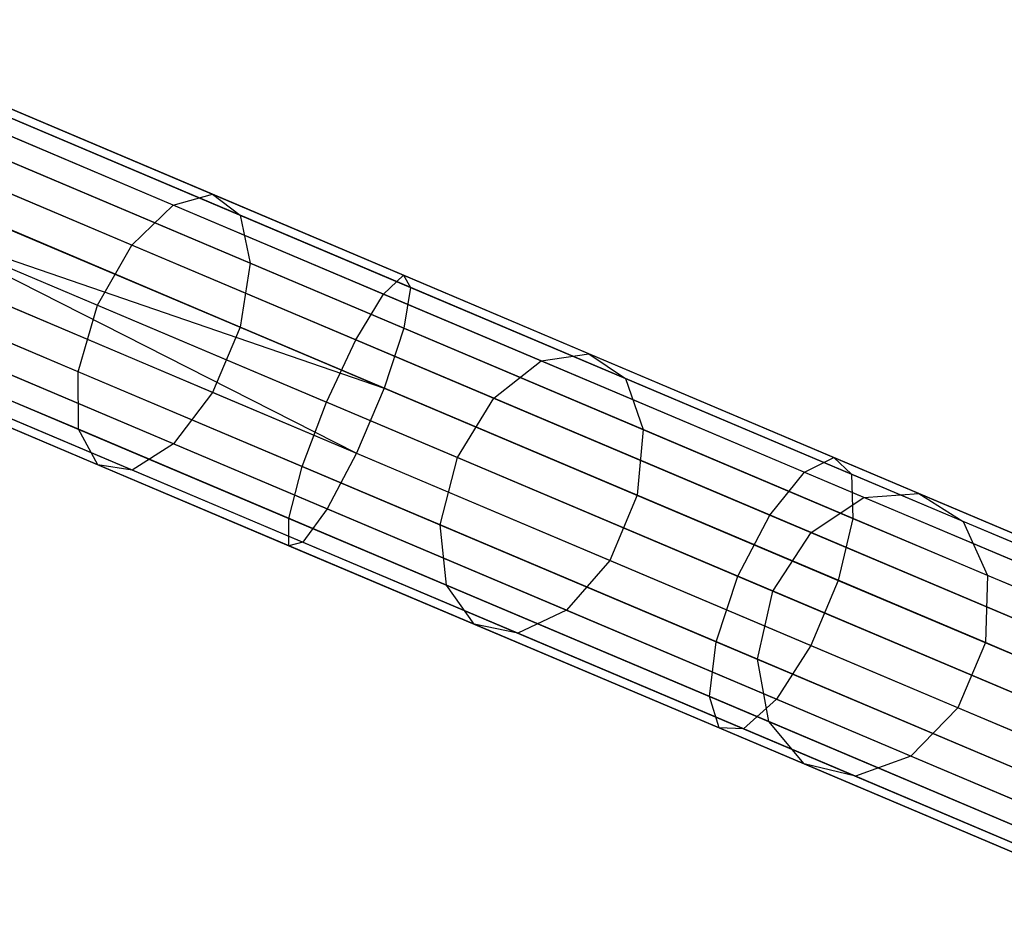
# Model space of a CAD drawing. Extents: x -189 to 189, y -189 to 189.
# Tile 247 of 256: x 155.95 to 162.61, y -70.33 to -64.35. Entities that reach past the tile are written whole.
import ezdxf

# ---------------------------------------------------------------- set-up
doc = ezdxf.new("R2010")
doc.units = 0
doc.header["$LTSCALE"] = 25.4
doc.layers.get('0').update_dxf_attribs({"linetype": 'CONTINUOUS'})

# ---------------------------------------------------------------- blocks, each defined once
blk = doc.blocks.new('NL2500012474_STL')
at = {"color": 0}
for p, q in [((348.5651, -65.4687, 30.0573), (345.7767, -64.2885, 28.7162)), ((348.5651, -65.4687, 30.0573), (345.7767, -64.2885, 28.7162)), ((348.3012, -65.5414, 30.4499), (345.5756, -64.3877, 29.1391)), ((348.3012, -65.5414, 30.4499), (345.5756, -64.3877, 29.1391)), ((348.7525, -65.6107, 29.6404), (345.8975, -64.4023, 28.2672)), ((348.7525, -65.6107, 29.6404), (345.8975, -64.4023, 28.2672)), ((348.0214, -65.8119, 30.7284), (345.3403, -64.6771, 29.439)), ((348.0214, -65.8119, 30.7284), (345.3403, -64.6771, 29.439)), ((348.8205, -65.9347, 29.2947), (345.9102, -64.7029, 27.895)), ((348.8205, -65.9347, 29.2947), (345.9102, -64.7029, 27.895)), ((346.8665, -64.7498, 177.3795), (349.8565, -66.0153, 177.1125)), ((346.8665, -64.7498, 177.3795), (349.8565, -66.0153, 177.1125)), ((346.844, -64.8029, 177.8546), (349.9055, -66.0987, 177.5813)), ((346.844, -64.8029, 177.8546), (349.9055, -66.0987, 177.5813)), ((346.8003, -64.9061, 176.9319), (349.7231, -66.1432, 176.671)), ((346.8003, -64.9061, 176.9319), (349.7231, -66.1432, 176.671)), ((345.1246, -65.0905, 29.5472), (347.7896, -66.2185, 30.8289)), ((345.1246, -65.0905, 29.5472), (347.7896, -66.2185, 30.8289)), ((346.738, -65.0533, 178.2485), (349.8588, -66.3742, 177.9699)), ((346.738, -65.0533, 178.2485), (349.8588, -66.3742, 177.9699)), ((348.7536, -66.3666, 29.0996), (345.8121, -65.1216, 27.6849)), ((348.7536, -66.3666, 29.0996), (345.8121, -65.1216, 27.6849)), ((346.6607, -65.236, 176.6146), (349.5356, -66.4529, 176.3579)), ((346.6607, -65.236, 176.6146), (349.5356, -66.4529, 176.3579)), ((346.5728, -65.4436, 178.4709), (349.727, -66.7786, 178.1894)), ((346.5728, -65.4436, 178.4709), (349.727, -66.7786, 178.1894)), ((348.3012, -65.5414, 30.4499), (348.5651, -65.4687, 30.0573)), ((348.3012, -65.5414, 30.4499), (348.5651, -65.4687, 30.0573)), ((348.5651, -65.4687, 30.0573), (348.7525, -65.6107, 29.6404)), ((351.1098, -66.5458, 31.8824), (348.5651, -65.4687, 30.0573)), ((351.1098, -66.5458, 31.8824), (348.5651, -65.4687, 30.0573)), ((348.5651, -65.4687, 30.0573), (348.7525, -65.6107, 29.6404)), ((347.6591, -66.6679, 30.7284), (344.978, -65.5331, 29.439)), ((347.6591, -66.6679, 30.7284), (344.978, -65.5331, 29.439)), ((348.0214, -65.8119, 30.7284), (348.3012, -65.5414, 30.4499)), ((348.0214, -65.8119, 30.7284), (348.3012, -65.5414, 30.4499)), ((350.7886, -66.5942, 32.2339), (348.3012, -65.5414, 30.4499)), ((350.7886, -66.5942, 32.2339), (348.3012, -65.5414, 30.4499)), ((348.567, -66.8074, 29.0996), (345.6255, -65.5624, 27.6849)), ((348.567, -66.8074, 29.0996), (345.6255, -65.5624, 27.6849)), ((348.7525, -65.6107, 29.6404), (348.8205, -65.9347, 29.2947)), ((351.358, -66.7135, 31.5091), (348.7525, -65.6107, 29.6404)), ((351.358, -66.7135, 31.5091), (348.7525, -65.6107, 29.6404)), ((348.7525, -65.6107, 29.6404), (348.8205, -65.9347, 29.2947)), ((346.4795, -65.664, 178.5), (349.727, -66.7786, 178.1894)), ((346.4795, -65.664, 178.5), (349.727, -66.7786, 178.1894)), ((346.4795, -65.664, 178.5), (349.5404, -67.2194, 178.1894)), ((346.4795, -65.664, 178.5), (349.5404, -67.2194, 178.1894)), ((346.4795, -65.664, 176.5), (349.3373, -66.8736, 176.2449)), ((346.4795, -65.664, 176.5), (349.3373, -66.8736, 176.2449)), ((347.7896, -66.2185, 30.8289), (348.0214, -65.8119, 30.7284)), ((347.7896, -66.2185, 30.8289), (348.0214, -65.8119, 30.7284)), ((350.4681, -66.8476, 32.4833), (348.0214, -65.8119, 30.7284)), ((350.4681, -66.8476, 32.4833), (348.0214, -65.8119, 30.7284)), ((346.3863, -65.8844, 178.4709), (349.5404, -67.2194, 178.1894)), ((346.3863, -65.8844, 178.4709), (349.5404, -67.2194, 178.1894)), ((347.6596, -67.0571, 30.4499), (344.934, -65.9035, 29.1391)), ((347.6596, -67.0571, 30.4499), (344.934, -65.9035, 29.1391)), ((348.3036, -67.1561, 29.2947), (345.3933, -65.9243, 27.895)), ((348.3036, -67.1561, 29.2947), (345.3933, -65.9243, 27.895)), ((348.8205, -65.9347, 29.2947), (348.7536, -66.3666, 29.0996)), ((348.8205, -65.9347, 29.2947), (348.7536, -66.3666, 29.0996)), ((351.4765, -67.0589, 31.1996), (348.8205, -65.9347, 29.2947)), ((351.4765, -67.0589, 31.1996), (348.8205, -65.9347, 29.2947)), ((349.7231, -66.1432, 176.671), (349.8565, -66.0153, 177.1125)), ((349.7231, -66.1432, 176.671), (349.8565, -66.0153, 177.1125)), ((349.8565, -66.0153, 177.1125), (352.7662, -67.2469, 176.3189)), ((349.8565, -66.0153, 177.1125), (352.7662, -67.2469, 176.3189)), ((349.8565, -66.0153, 177.1125), (349.9055, -66.0987, 177.5813)), ((349.8565, -66.0153, 177.1125), (349.9055, -66.0987, 177.5813)), ((346.2984, -66.0919, 176.6146), (349.1734, -67.3088, 176.3579)), ((346.2984, -66.0919, 176.6146), (349.1734, -67.3088, 176.3579)), ((347.7912, -67.2971, 30.0573), (345.0028, -66.1169, 28.7162)), ((347.7912, -67.2971, 30.0573), (345.0028, -66.1169, 28.7162)), ((348.0236, -67.3328, 29.6404), (345.1685, -66.1244, 28.2672)), ((348.0236, -67.3328, 29.6404), (345.1685, -66.1244, 28.2672)), ((349.5356, -66.4529, 176.3579), (349.7231, -66.1432, 176.671)), ((349.5356, -66.4529, 176.3579), (349.7231, -66.1432, 176.671)), ((349.7231, -66.1432, 176.671), (352.5673, -67.347, 175.8952)), ((349.7231, -66.1432, 176.671), (352.5673, -67.347, 175.8952)), ((349.9055, -66.0987, 177.5813), (349.8588, -66.3742, 177.9699)), ((349.9055, -66.0987, 177.5813), (349.8588, -66.3742, 177.9699)), ((349.9055, -66.0987, 177.5813), (352.8848, -67.3597, 176.7687)), ((349.9055, -66.0987, 177.5813), (352.8848, -67.3597, 176.7687)), ((347.6591, -66.6679, 30.7284), (347.7896, -66.2185, 30.8289)), ((347.6591, -66.6679, 30.7284), (347.7896, -66.2185, 30.8289)), ((347.7896, -66.2185, 30.8289), (350.2217, -67.2479, 32.5733)), ((347.7896, -66.2185, 30.8289), (350.2217, -67.2479, 32.5733)), ((346.2211, -66.2746, 178.2485), (349.3418, -67.5955, 177.9699)), ((346.2211, -66.2746, 178.2485), (349.3418, -67.5955, 177.9699)), ((346.1588, -66.4219, 176.9319), (349.0815, -67.6589, 176.671)), ((346.1588, -66.4219, 176.9319), (349.0815, -67.6589, 176.671)), ((348.7536, -66.3666, 29.0996), (348.567, -66.8074, 29.0996)), ((348.7536, -66.3666, 29.0996), (348.567, -66.8074, 29.0996)), ((351.438, -67.5028, 31.0249), (348.7536, -66.3666, 29.0996)), ((351.438, -67.5028, 31.0249), (348.7536, -66.3666, 29.0996)), ((349.8588, -66.3742, 177.9699), (349.727, -66.7786, 178.1894)), ((349.8588, -66.3742, 177.9699), (349.727, -66.7786, 178.1894)), ((349.8588, -66.3742, 177.9699), (352.8957, -67.6596, 177.1416)), ((349.8588, -66.3742, 177.9699), (352.8957, -67.6596, 177.1416)), ((349.3373, -66.8736, 176.2449), (349.5356, -66.4529, 176.3579)), ((349.3373, -66.8736, 176.2449), (349.5356, -66.4529, 176.3579)), ((349.5356, -66.4529, 176.3579), (352.3334, -67.6371, 175.5948)), ((349.5356, -66.4529, 176.3579), (352.3334, -67.6371, 175.5948)), ((346.1151, -66.525, 177.8546), (349.1766, -67.8208, 177.5813)), ((346.1151, -66.525, 177.8546), (349.1766, -67.8208, 177.5813)), ((350.7886, -66.5942, 32.2339), (351.1098, -66.5458, 31.8824)), ((350.7886, -66.5942, 32.2339), (351.1098, -66.5458, 31.8824)), ((351.1098, -66.5458, 31.8824), (351.358, -66.7135, 31.5091)), ((353.3401, -67.4898, 34.1409), (351.1098, -66.5458, 31.8824)), ((353.3401, -67.4898, 34.1409), (351.1098, -66.5458, 31.8824)), ((351.1098, -66.5458, 31.8824), (351.358, -66.7135, 31.5091)), ((346.0926, -66.5782, 177.3795), (349.0826, -67.8437, 177.1125)), ((346.0926, -66.5782, 177.3795), (349.0826, -67.8437, 177.1125)), ((350.4681, -66.8476, 32.4833), (350.7886, -66.5942, 32.2339)), ((350.4681, -66.8476, 32.4833), (350.7886, -66.5942, 32.2339)), ((352.9688, -67.517, 34.4416), (350.7886, -66.5942, 32.2339)), ((352.9688, -67.517, 34.4416), (350.7886, -66.5942, 32.2339)), ((347.6596, -67.0571, 30.4499), (347.6591, -66.6679, 30.7284)), ((350.1059, -67.7035, 32.4833), (347.6591, -66.6679, 30.7284)), ((347.6596, -67.0571, 30.4499), (347.6591, -66.6679, 30.7284)), ((350.1059, -67.7035, 32.4833), (347.6591, -66.6679, 30.7284)), ((351.358, -66.7135, 31.5091), (351.4765, -67.0589, 31.1996)), ((353.6417, -67.6801, 33.8216), (351.358, -66.7135, 31.5091)), ((353.6417, -67.6801, 33.8216), (351.358, -66.7135, 31.5091)), ((351.358, -66.7135, 31.5091), (351.4765, -67.0589, 31.1996)), ((348.567, -66.8074, 29.0996), (348.3036, -67.1561, 29.2947)), ((348.567, -66.8074, 29.0996), (348.3036, -67.1561, 29.2947)), ((351.2514, -67.9436, 31.0249), (348.567, -66.8074, 29.0996)), ((351.2514, -67.9436, 31.0249), (348.567, -66.8074, 29.0996)), ((349.727, -66.7786, 178.1894), (349.5404, -67.2194, 178.1894)), ((349.727, -66.7786, 178.1894), (349.5404, -67.2194, 178.1894)), ((349.727, -66.7786, 178.1894), (352.7965, -68.0778, 177.3521)), ((349.727, -66.7786, 178.1894), (352.7965, -68.0778, 177.3521)), ((349.1734, -67.3088, 176.3579), (349.3373, -66.8736, 176.2449)), ((349.1734, -67.3088, 176.3579), (349.3373, -66.8736, 176.2449)), ((352.1183, -68.0506, 175.4863), (349.3373, -66.8736, 176.2449)), ((352.1183, -68.0506, 175.4863), (349.3373, -66.8736, 176.2449)), ((350.2217, -67.2479, 32.5733), (350.4681, -66.8476, 32.4833)), ((350.2217, -67.2479, 32.5733), (350.4681, -66.8476, 32.4833)), ((352.6127, -67.7553, 34.6549), (350.4681, -66.8476, 32.4833)), ((352.6127, -67.7553, 34.6549), (350.4681, -66.8476, 32.4833)), ((347.7912, -67.2971, 30.0573), (347.6596, -67.0571, 30.4499)), ((350.1471, -68.11, 32.2339), (347.6596, -67.0571, 30.4499)), ((347.7912, -67.2971, 30.0573), (347.6596, -67.0571, 30.4499)), ((350.1471, -68.11, 32.2339), (347.6596, -67.0571, 30.4499)), ((351.4765, -67.0589, 31.1996), (351.438, -67.5028, 31.0249)), ((351.4765, -67.0589, 31.1996), (351.438, -67.5028, 31.0249)), ((353.8044, -68.0442, 33.5568), (351.4765, -67.0589, 31.1996)), ((353.8044, -68.0442, 33.5568), (351.4765, -67.0589, 31.1996)), ((348.3036, -67.1561, 29.2947), (348.0236, -67.3328, 29.6404)), ((348.3036, -67.1561, 29.2947), (348.0236, -67.3328, 29.6404)), ((350.9595, -68.2803, 31.1996), (348.3036, -67.1561, 29.2947)), ((350.9595, -68.2803, 31.1996), (348.3036, -67.1561, 29.2947)), ((349.5404, -67.2194, 178.1894), (349.3418, -67.5955, 177.9699)), ((349.5404, -67.2194, 178.1894), (349.3418, -67.5955, 177.9699)), ((349.5404, -67.2194, 178.1894), (352.6099, -68.5186, 177.3521)), ((349.5404, -67.2194, 178.1894), (352.6099, -68.5186, 177.3521)), ((350.1059, -67.7035, 32.4833), (350.2217, -67.2479, 32.5733)), ((350.1059, -67.7035, 32.4833), (350.2217, -67.2479, 32.5733)), ((350.2217, -67.2479, 32.5733), (352.3534, -68.1502, 34.7319)), ((350.2217, -67.2479, 32.5733), (352.3534, -68.1502, 34.7319)), ((352.5673, -67.347, 175.8952), (352.7662, -67.2469, 176.3189)), ((352.5673, -67.347, 175.8952), (352.7662, -67.2469, 176.3189)), ((352.7662, -67.2469, 176.3189), (355.5175, -68.4114, 175.0199)), ((352.7662, -67.2469, 176.3189), (355.5175, -68.4114, 175.0199)), ((352.7662, -67.2469, 176.3189), (352.8848, -67.3597, 176.7687)), ((352.7662, -67.2469, 176.3189), (352.8848, -67.3597, 176.7687)), ((348.0236, -67.3328, 29.6404), (347.7912, -67.2971, 30.0573)), ((350.3359, -68.3742, 31.8824), (347.7912, -67.2971, 30.0573)), ((348.0236, -67.3328, 29.6404), (347.7912, -67.2971, 30.0573)), ((350.3359, -68.3742, 31.8824), (347.7912, -67.2971, 30.0573)), ((350.6291, -68.4356, 31.5091), (348.0236, -67.3328, 29.6404)), ((350.6291, -68.4356, 31.5091), (348.0236, -67.3328, 29.6404)), ((349.0815, -67.6589, 176.671), (349.1734, -67.3088, 176.3579)), ((349.0815, -67.6589, 176.671), (349.1734, -67.3088, 176.3579)), ((349.1734, -67.3088, 176.3579), (351.9711, -68.493, 175.5948)), ((349.1734, -67.3088, 176.3579), (351.9711, -68.493, 175.5948)), ((352.3334, -67.6371, 175.5948), (352.5673, -67.347, 175.8952)), ((352.3334, -67.6371, 175.5948), (352.5673, -67.347, 175.8952)), ((352.5673, -67.347, 175.8952), (355.2566, -68.4853, 174.6254)), ((352.5673, -67.347, 175.8952), (355.2566, -68.4853, 174.6254)), ((352.8848, -67.3597, 176.7687), (355.7018, -68.5521, 175.4386)), ((352.8848, -67.3597, 176.7687), (355.7018, -68.5521, 175.4386)), ((352.8848, -67.3597, 176.7687), (352.8957, -67.6596, 177.1416)), ((352.8848, -67.3597, 176.7687), (352.8957, -67.6596, 177.1416)), ((352.9688, -67.517, 34.4416), (353.3401, -67.4898, 34.1409)), ((352.9688, -67.517, 34.4416), (353.3401, -67.4898, 34.1409)), ((353.3401, -67.4898, 34.1409), (353.6417, -67.6801, 33.8216)), ((355.1943, -68.2746, 36.7701), (353.3401, -67.4898, 34.1409)), ((355.1943, -68.2746, 36.7701), (353.3401, -67.4898, 34.1409)), ((353.3401, -67.4898, 34.1409), (353.6417, -67.6801, 33.8216)), ((351.438, -67.5028, 31.0249), (351.2514, -67.9436, 31.0249)), ((351.438, -67.5028, 31.0249), (351.2514, -67.9436, 31.0249)), ((353.7908, -68.4987, 33.4074), (351.438, -67.5028, 31.0249)), ((353.7908, -68.4987, 33.4074), (351.438, -67.5028, 31.0249)), ((352.6127, -67.7553, 34.6549), (352.9688, -67.517, 34.4416)), ((352.6127, -67.7553, 34.6549), (352.9688, -67.517, 34.4416)), ((354.7812, -68.2841, 37.0116), (352.9688, -67.517, 34.4416)), ((354.7812, -68.2841, 37.0116), (352.9688, -67.517, 34.4416)), ((349.3418, -67.5955, 177.9699), (349.1766, -67.8208, 177.5813)), ((349.3418, -67.5955, 177.9699), (349.1766, -67.8208, 177.5813)), ((349.3418, -67.5955, 177.9699), (352.3787, -68.881, 177.1416)), ((349.3418, -67.5955, 177.9699), (352.3787, -68.881, 177.1416)), ((349.0826, -67.8437, 177.1125), (349.0815, -67.6589, 176.671)), ((349.0815, -67.6589, 176.671), (351.9257, -68.8628, 175.8952)), ((349.0815, -67.6589, 176.671), (351.9257, -68.8628, 175.8952)), ((349.0826, -67.8437, 177.1125), (349.0815, -67.6589, 176.671)), ((352.1183, -68.0506, 175.4863), (352.3334, -67.6371, 175.5948)), ((352.1183, -68.0506, 175.4863), (352.3334, -67.6371, 175.5948)), ((352.3334, -67.6371, 175.5948), (354.9789, -68.7568, 174.3457)), ((352.3334, -67.6371, 175.5948), (354.9789, -68.7568, 174.3457)), ((352.8957, -67.6596, 177.1416), (352.7965, -68.0778, 177.3521)), ((352.8957, -67.6596, 177.1416), (352.7965, -68.0778, 177.3521)), ((352.8957, -67.6596, 177.1416), (355.7672, -68.875, 175.7857)), ((352.8957, -67.6596, 177.1416), (355.7672, -68.875, 175.7857)), ((353.6417, -67.6801, 33.8216), (353.8044, -68.0442, 33.5568)), ((355.5402, -68.4837, 36.5136), (353.6417, -67.6801, 33.8216)), ((355.5402, -68.4837, 36.5136), (353.6417, -67.6801, 33.8216)), ((353.6417, -67.6801, 33.8216), (353.8044, -68.0442, 33.5568)), ((350.1471, -68.11, 32.2339), (350.1059, -67.7035, 32.4833)), ((352.2504, -68.6112, 34.6549), (350.1059, -67.7035, 32.4833)), ((350.1471, -68.11, 32.2339), (350.1059, -67.7035, 32.4833)), ((352.2504, -68.6112, 34.6549), (350.1059, -67.7035, 32.4833)), ((352.3534, -68.1502, 34.7319), (352.6127, -67.7553, 34.6549)), ((352.3534, -68.1502, 34.7319), (352.6127, -67.7553, 34.6549)), ((354.3955, -68.5099, 37.1829), (352.6127, -67.7553, 34.6549)), ((354.3955, -68.5099, 37.1829), (352.6127, -67.7553, 34.6549)), ((349.1766, -67.8208, 177.5813), (349.0826, -67.8437, 177.1125)), ((349.1766, -67.8208, 177.5813), (349.0826, -67.8437, 177.1125)), ((349.1766, -67.8208, 177.5813), (352.1559, -69.0819, 176.7687)), ((349.1766, -67.8208, 177.5813), (352.1559, -69.0819, 176.7687)), ((349.0826, -67.8437, 177.1125), (351.9923, -69.0753, 176.3189)), ((349.0826, -67.8437, 177.1125), (351.9923, -69.0753, 176.3189)), ((351.2514, -67.9436, 31.0249), (350.9595, -68.2803, 31.1996)), ((351.2514, -67.9436, 31.0249), (350.9595, -68.2803, 31.1996)), ((353.6043, -68.9395, 33.4074), (351.2514, -67.9436, 31.0249)), ((353.6043, -68.9395, 33.4074), (351.2514, -67.9436, 31.0249)), ((351.9711, -68.493, 175.5948), (352.1183, -68.0506, 175.4863)), ((351.9711, -68.493, 175.5948), (352.1183, -68.0506, 175.4863)), ((354.7479, -69.1637, 174.2448), (352.1183, -68.0506, 175.4863)), ((354.7479, -69.1637, 174.2448), (352.1183, -68.0506, 175.4863)), ((352.7965, -68.0778, 177.3521), (352.6099, -68.5186, 177.3521)), ((352.7965, -68.0778, 177.3521), (352.6099, -68.5186, 177.3521)), ((352.7965, -68.0778, 177.3521), (355.6989, -69.3063, 175.9818)), ((352.7965, -68.0778, 177.3521), (355.6989, -69.3063, 175.9818)), ((353.8044, -68.0442, 33.5568), (353.7908, -68.4987, 33.4074)), ((353.8044, -68.0442, 33.5568), (353.7908, -68.4987, 33.4074)), ((355.7396, -68.8633, 36.301), (353.8044, -68.0442, 33.5568)), ((355.7396, -68.8633, 36.301), (353.8044, -68.0442, 33.5568)), ((350.3359, -68.3742, 31.8824), (350.1471, -68.11, 32.2339)), ((352.3272, -69.0327, 34.4416), (350.1471, -68.11, 32.2339)), ((350.3359, -68.3742, 31.8824), (350.1471, -68.11, 32.2339)), ((352.3272, -69.0327, 34.4416), (350.1471, -68.11, 32.2339)), ((352.2504, -68.6112, 34.6549), (352.3534, -68.1502, 34.7319)), ((352.2504, -68.6112, 34.6549), (352.3534, -68.1502, 34.7319)), ((352.3534, -68.1502, 34.7319), (354.1255, -68.9003, 37.2447)), ((352.3534, -68.1502, 34.7319), (354.1255, -68.9003, 37.2447)), ((350.9595, -68.2803, 31.1996), (350.6291, -68.4356, 31.5091)), ((350.9595, -68.2803, 31.1996), (350.6291, -68.4356, 31.5091)), ((353.2874, -69.2656, 33.5568), (350.9595, -68.2803, 31.1996)), ((353.2874, -69.2656, 33.5568), (350.9595, -68.2803, 31.1996)), ((350.6291, -68.4356, 31.5091), (350.3359, -68.3742, 31.8824)), ((352.5663, -69.3182, 34.1409), (350.3359, -68.3742, 31.8824)), ((350.6291, -68.4356, 31.5091), (350.3359, -68.3742, 31.8824)), ((352.5663, -69.3182, 34.1409), (350.3359, -68.3742, 31.8824)), ((352.9128, -69.4022, 33.8216), (350.6291, -68.4356, 31.5091)), ((352.9128, -69.4022, 33.8216), (350.6291, -68.4356, 31.5091)), ((351.9257, -68.8628, 175.8952), (351.9711, -68.493, 175.5948)), ((351.9257, -68.8628, 175.8952), (351.9711, -68.493, 175.5948)), ((351.9711, -68.493, 175.5948), (354.6165, -69.6127, 174.3457)), ((351.9711, -68.493, 175.5948), (354.6165, -69.6127, 174.3457)), ((352.6099, -68.5186, 177.3521), (352.3787, -68.881, 177.1416)), ((352.6099, -68.5186, 177.3521), (352.3787, -68.881, 177.1416)), ((352.6099, -68.5186, 177.3521), (355.5123, -69.7471, 175.9818)), ((352.6099, -68.5186, 177.3521), (355.5123, -69.7471, 175.9818)), ((353.7908, -68.4987, 33.4074), (353.6043, -68.9395, 33.4074)), ((353.7908, -68.4987, 33.4074), (353.6043, -68.9395, 33.4074)), ((355.7468, -69.3266, 36.1809), (353.7908, -68.4987, 33.4074)), ((355.7468, -69.3266, 36.1809), (353.7908, -68.4987, 33.4074)), ((352.3272, -69.0327, 34.4416), (352.2504, -68.6112, 34.6549)), ((354.0332, -69.3658, 37.1829), (352.2504, -68.6112, 34.6549)), ((352.3272, -69.0327, 34.4416), (352.2504, -68.6112, 34.6549)), ((354.0332, -69.3658, 37.1829), (352.2504, -68.6112, 34.6549)), ((351.9923, -69.0753, 176.3189), (351.9257, -68.8628, 175.8952)), ((351.9257, -68.8628, 175.8952), (354.615, -70.0011, 174.6254)), ((351.9257, -68.8628, 175.8952), (354.615, -70.0011, 174.6254)), ((351.9923, -69.0753, 176.3189), (351.9257, -68.8628, 175.8952)), ((352.3787, -68.881, 177.1416), (352.1559, -69.0819, 176.7687)), ((352.3787, -68.881, 177.1416), (352.1559, -69.0819, 176.7687)), ((352.3787, -68.881, 177.1416), (355.2503, -70.0964, 175.7857)), ((352.3787, -68.881, 177.1416), (355.2503, -70.0964, 175.7857)), ((353.6043, -68.9395, 33.4074), (353.2874, -69.2656, 33.5568)), ((353.6043, -68.9395, 33.4074), (353.2874, -69.2656, 33.5568)), ((355.5602, -69.7674, 36.1809), (353.6043, -68.9395, 33.4074)), ((355.5602, -69.7674, 36.1809), (353.6043, -68.9395, 33.4074)), ((352.1559, -69.0819, 176.7687), (351.9923, -69.0753, 176.3189)), ((351.9923, -69.0753, 176.3189), (354.7436, -70.2398, 175.0199)), ((351.9923, -69.0753, 176.3189), (354.7436, -70.2398, 175.0199)), ((352.1559, -69.0819, 176.7687), (351.9923, -69.0753, 176.3189)), ((352.1559, -69.0819, 176.7687), (354.9729, -70.2742, 175.4386)), ((352.1559, -69.0819, 176.7687), (354.9729, -70.2742, 175.4386)), ((352.5663, -69.3182, 34.1409), (352.3272, -69.0327, 34.4416)), ((354.1396, -69.7999, 37.0116), (352.3272, -69.0327, 34.4416)), ((352.5663, -69.3182, 34.1409), (352.3272, -69.0327, 34.4416)), ((354.1396, -69.7999, 37.0116), (352.3272, -69.0327, 34.4416)), ((353.2874, -69.2656, 33.5568), (352.9128, -69.4022, 33.8216)), ((353.2874, -69.2656, 33.5568), (352.9128, -69.4022, 33.8216)), ((355.2226, -70.0847, 36.301), (353.2874, -69.2656, 33.5568)), ((355.2226, -70.0847, 36.301), (353.2874, -69.2656, 33.5568)), ((352.9128, -69.4022, 33.8216), (352.5663, -69.3182, 34.1409)), ((354.4204, -70.103, 36.7701), (352.5663, -69.3182, 34.1409)), ((352.9128, -69.4022, 33.8216), (352.5663, -69.3182, 34.1409)), ((354.4204, -70.103, 36.7701), (352.5663, -69.3182, 34.1409)), ((354.8112, -70.2058, 36.5136), (352.9128, -69.4022, 33.8216)), ((354.8112, -70.2058, 36.5136), (352.9128, -69.4022, 33.8216))]:
    blk.add_line(p, q, dxfattribs=at)

msp = doc.modelspace()

# ---------------------------------------------------------------- block references
at = {"color": 0}
msp.add_blockref('NL2500012474_STL', (-191.3111, -0.0584, -1716.743), dxfattribs=at)

doc.saveas('drawing.dxf')
